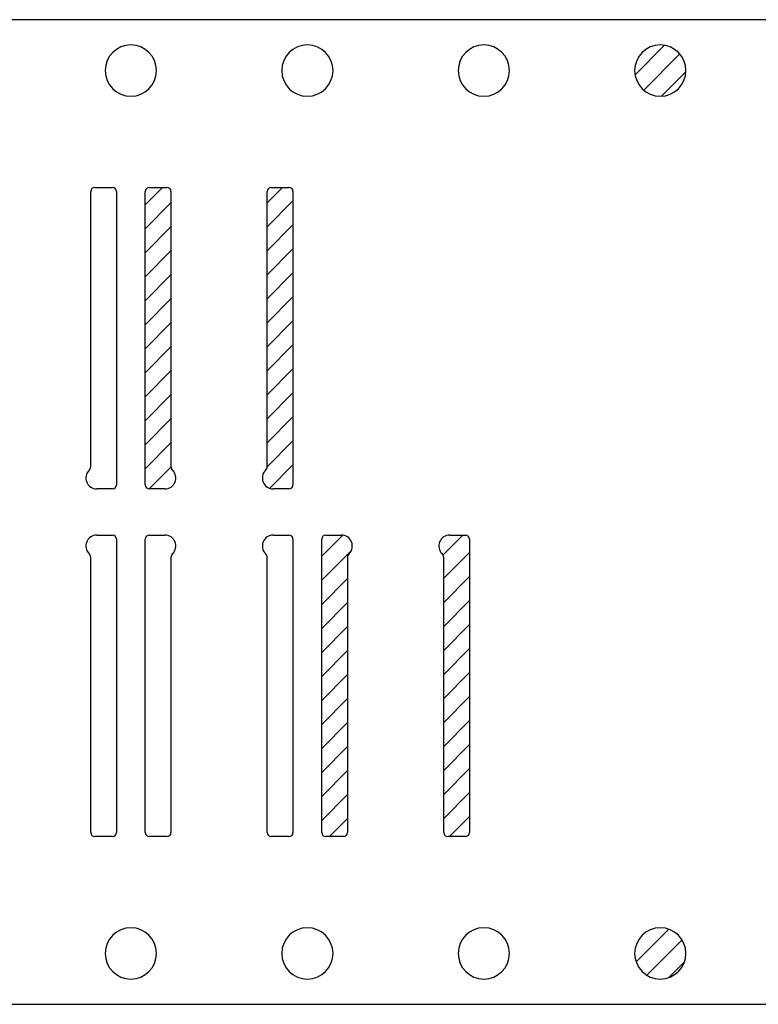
# Model space of a CAD drawing. Header units: inches. Extents: x 1802 to 2468, y -208 to -72.
# Tile 174 of 256: x 1935.55 to 1938.27, y -90.06 to -86.43. Entities that reach past the tile are written whole.
import ezdxf

# ---------------------------------------------------------------- set-up
doc = ezdxf.new("R2010")
doc.units = ezdxf.units.IN
doc.header["$LTSCALE"] = 0.5
doc.header["$MEASUREMENT"] = 0
doc.layers.add('APP-M-S', color=30, linetype='Continuous')
doc.layers.add('APP-M-S2', color=1, linetype='Continuous')

msp = doc.modelspace()

# ---------------------------------------------------------------- hatches: boundary and pattern name
at = {"layer": 'APP-M-S2'}
h = msp.add_hatch(dxfattribs=at)
h.set_pattern_fill('ANSI31', color=256, scale=0.5, style=0)
h.paths.add_polyline_path([(1937.90631, -86.7126, 1), (1937.90631, -86.5236, 1)])
h.paths.add_polyline_path([(1937.90631, -89.9626, 1), (1937.90631, -89.7736, 1)])
h.paths.add_polyline_path([(1937.20347, -89.42298), (1937.20347, -88.34298, 0.4142136), (1937.18847, -88.32798), (1937.1306, -88.32798, 0.6707333), (1937.10251, -88.39647, -0.2007469), (1937.10847, -88.41071), (1937.10847, -89.42298, 0.4142136), (1937.12347, -89.43798), (1937.18847, -89.43798, 0.4142136)])
h.paths.add_polyline_path([(1936.75414, -89.42298), (1936.75414, -88.41071, -0.2007469), (1936.7601, -88.39647, 0.6707333), (1936.73201, -88.32798), (1936.67414, -88.32798, 0.4142136), (1936.65914, -88.34298), (1936.65914, -89.42298, 0.4142136), (1936.67414, -89.43798), (1936.73914, -89.43798, 0.4142136)])
h.paths.add_polyline_path([(1936.55347, -88.14322), (1936.55347, -87.06322, 0.4142136), (1936.53847, -87.04822), (1936.47347, -87.04822, 0.4142136), (1936.45847, -87.06322), (1936.45847, -88.07549, -0.2007469), (1936.45251, -88.08974, 0.6707333), (1936.4806, -88.15822), (1936.53847, -88.15822, 0.4142136)])
h.paths.add_polyline_path([(1936.10414, -88.07549), (1936.10414, -87.06322, 0.4142136), (1936.08914, -87.04822), (1936.02414, -87.04822, 0.4142136), (1936.00914, -87.06322), (1936.00914, -88.14322, 0.4142136), (1936.02414, -88.15822), (1936.08201, -88.15822, 0.6707333), (1936.1101, -88.08974, -0.2007469)])
h.paths.add_polyline_path([(1935.21567, -89.73111), (1935.25393, -89.5553, 0.0536198), (1935.25847, -89.51311), (1935.25847, -89.4836, 0.4142136), (1935.23847, -89.4636), (1935.17347, -89.4636, 0.4142136), (1935.15847, -89.4786), (1935.15847, -89.51311, -0.0536198), (1935.15622, -89.53403), (1935.11796, -89.70985, -0.3527589), (1935.06987, -89.7486), (1934.89274, -89.7486, -0.3527589), (1934.84465, -89.70985), (1934.80639, -89.53403, -0.0536198), (1934.80414, -89.51311), (1934.80414, -89.4786, 0.4142136), (1934.78914, -89.4636), (1934.72414, -89.4636, 0.4142136), (1934.70414, -89.4836), (1934.70414, -89.51311, 0.0536198), (1934.70868, -89.5553), (1934.74694, -89.73111, 0.3527589), (1934.89274, -89.8486), (1935.06987, -89.8486, 0.3527589)])
h.paths.add_polyline_path([(1935.21567, -86.75509, 0.3527589), (1935.06987, -86.63761), (1934.89274, -86.63761, 0.3527589), (1934.74694, -86.75509), (1934.70868, -86.9309, 0.0536198), (1934.70414, -86.9731), (1934.70414, -87.00261, 0.4142136), (1934.72414, -87.02261), (1934.78914, -87.02261, 0.4142136), (1934.80414, -87.00761), (1934.80414, -86.9731, -0.0536198), (1934.80639, -86.95217), (1934.84465, -86.77636, -0.3527589), (1934.89274, -86.73761), (1935.06987, -86.73761, -0.3527589), (1935.11796, -86.77636), (1935.15622, -86.95217, -0.0536198), (1935.15847, -86.9731), (1935.15847, -87.00761, 0.4142136), (1935.17347, -87.02261), (1935.23847, -87.02261, 0.4142136), (1935.25847, -87.00261), (1935.25847, -86.9731, 0.0536198), (1935.25393, -86.9309)])

# ---------------------------------------------------------------- linework, layer by layer
at = {"layer": 'APP-M-S', "linetype": 'Continuous', "lineweight": 25}
for p, q in [((1935.95631, -86.4306), (1935.30631, -86.4306)), ((1936.60631, -86.4306), (1935.95631, -86.4306)), ((1937.25631, -86.4306), (1936.60631, -86.4306)), ((1937.90631, -86.4306), (1937.25631, -86.4306)), ((1938.55631, -86.4306), (1937.90631, -86.4306)), ((1935.80847, -88.07549), (1935.80847, -87.06322)), ((1935.82347, -87.04822), (1935.88847, -87.04822)), ((1935.90347, -87.06322), (1935.90347, -88.14322)), ((1936.00914, -88.14322), (1936.00914, -87.06322)), ((1936.02414, -87.04822), (1936.08914, -87.04822)), ((1936.10414, -87.06322), (1936.10414, -88.07549)), ((1936.45847, -88.07549), (1936.45847, -87.06322)), ((1936.47347, -87.04822), (1936.53847, -87.04822)), ((1936.55347, -87.06322), (1936.55347, -88.14322)), ((1935.88847, -88.15822), (1935.8306, -88.15822)), ((1936.08201, -88.15822), (1936.02414, -88.15822)), ((1936.53847, -88.15822), (1936.4806, -88.15822)), ((1935.8306, -88.32798), (1935.88847, -88.32798)), ((1936.02414, -88.32798), (1936.08201, -88.32798)), ((1936.4806, -88.32798), (1936.53847, -88.32798)), ((1936.67414, -88.32798), (1936.73201, -88.32798)), ((1937.1306, -88.32798), (1937.18847, -88.32798)), ((1935.90347, -88.34298), (1935.90347, -89.42298)), ((1936.00914, -89.42298), (1936.00914, -88.34298)), ((1936.55347, -88.34298), (1936.55347, -89.42298)), ((1936.65914, -89.42298), (1936.65914, -88.34298)), ((1937.20347, -88.34298), (1937.20347, -89.42298)), ((1935.80847, -89.42298), (1935.80847, -88.41071)), ((1936.10414, -88.41071), (1936.10414, -89.42298)), ((1936.45847, -89.42298), (1936.45847, -88.41071)), ((1936.75414, -88.41071), (1936.75414, -89.42298)), ((1937.10847, -89.42298), (1937.10847, -88.41071)), ((1935.88847, -89.43798), (1935.82347, -89.43798)), ((1936.08914, -89.43798), (1936.02414, -89.43798)), ((1936.53847, -89.43798), (1936.47347, -89.43798)), ((1936.73914, -89.43798), (1936.67414, -89.43798)), ((1937.18847, -89.43798), (1937.12347, -89.43798)), ((1935.30631, -90.0556), (1935.95631, -90.0556)), ((1935.95631, -90.0556), (1936.60631, -90.0556)), ((1936.60631, -90.0556), (1937.25631, -90.0556)), ((1937.25631, -90.0556), (1937.90631, -90.0556)), ((1937.90631, -90.0556), (1938.55631, -90.0556))]:
    msp.add_line(p, q, dxfattribs=at)
for centre, radius, start, end in [((1935.95631, -86.6181), 0.0945, 90, 270), ((1935.95631, -86.6181), 0.0945, 270, 90), ((1936.60631, -86.6181), 0.0945, 90, 270), ((1936.60631, -86.6181), 0.0945, 270, 90), ((1937.25631, -86.6181), 0.0945, 90, 270), ((1937.25631, -86.6181), 0.0945, 270, 90), ((1937.90631, -86.6181), 0.0945, 90, 270), ((1937.90631, -86.6181), 0.0945, 270, 90), ((1935.82347, -87.06322), 0.015, 90, 180), ((1935.88847, -87.06322), 0.015, 0, 90), ((1936.02414, -87.06322), 0.015, 90, 180), ((1936.08914, -87.06322), 0.015, 0, 90), ((1936.47347, -87.06322), 0.015, 90, 180), ((1936.53847, -87.06322), 0.015, 0, 90), ((1935.78847, -88.07549), 0.02, 314.59571, 0), ((1936.12414, -88.07549), 0.02, 180, 225.40429), ((1936.43847, -88.07549), 0.02, 314.59571, 0), ((1935.8306, -88.11822), 0.04, 134.59571, 270), ((1936.08201, -88.11822), 0.04, 270, 45.40429), ((1936.4806, -88.11822), 0.04, 134.59571, 270), ((1935.88847, -88.14322), 0.015, 270, 0), ((1936.02414, -88.14322), 0.015, 180, 270), ((1936.53847, -88.14322), 0.015, 270, 0), ((1935.8306, -88.36798), 0.04, 90, 225.40429), ((1935.88847, -88.34298), 0.015, 0, 90), ((1936.02414, -88.34298), 0.015, 90, 180), ((1936.08201, -88.36798), 0.04, 314.59571, 90), ((1936.4806, -88.36798), 0.04, 90, 225.40429), ((1936.53847, -88.34298), 0.015, 0, 90), ((1936.67414, -88.34298), 0.015, 90, 180), ((1936.73201, -88.36798), 0.04, 314.59571, 90), ((1937.1306, -88.36798), 0.04, 90, 225.40429), ((1937.18847, -88.34298), 0.015, 0, 90), ((1935.78847, -88.41071), 0.02, 0, 45.40429), ((1936.12414, -88.41071), 0.02, 134.59571, 180), ((1936.43847, -88.41071), 0.02, 0, 45.40429), ((1936.77414, -88.41071), 0.02, 134.59571, 180), ((1937.08847, -88.41071), 0.02, 0, 45.40429), ((1935.82347, -89.42298), 0.015, 180, 270), ((1935.88847, -89.42298), 0.015, 270, 0), ((1936.02414, -89.42298), 0.015, 180, 270), ((1936.08914, -89.42298), 0.015, 270, 0), ((1936.47347, -89.42298), 0.015, 180, 270), ((1936.53847, -89.42298), 0.015, 270, 0), ((1936.67414, -89.42298), 0.015, 180, 270), ((1936.73914, -89.42298), 0.015, 270, 0), ((1937.12347, -89.42298), 0.015, 180, 270), ((1937.18847, -89.42298), 0.015, 270, 0), ((1935.95631, -89.8681), 0.0945, 90, 270), ((1935.95631, -89.8681), 0.0945, 270, 90), ((1936.60631, -89.8681), 0.0945, 90, 270), ((1936.60631, -89.8681), 0.0945, 270, 90), ((1937.25631, -89.8681), 0.0945, 90, 270), ((1937.25631, -89.8681), 0.0945, 270, 90), ((1937.90631, -89.8681), 0.0945, 90, 270), ((1937.90631, -89.8681), 0.0945, 270, 90)]:
    msp.add_arc(centre, radius, start, end, dxfattribs=at)

doc.saveas('drawing.dxf')
